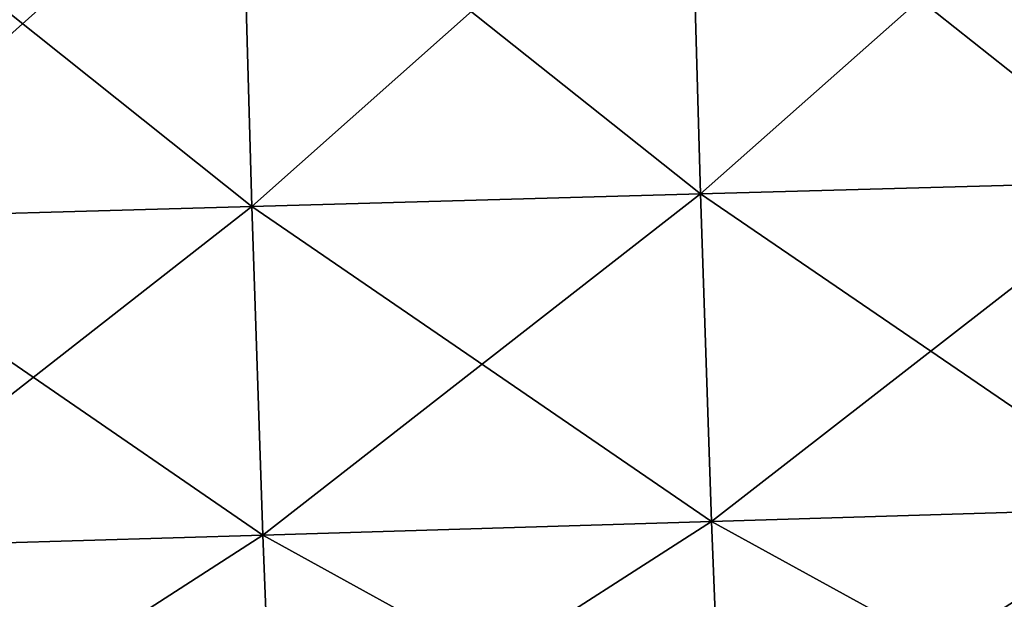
# Model space of a CAD drawing. Header units: millimetres. Extents: x -71 to 126, y -35 to 75.
# Tile 59 of 178: x -5.85 to 0.73, y -12.34 to -8.46. Entities that reach past the tile are written whole.
import ezdxf

# ---------------------------------------------------------------- set-up
doc = ezdxf.new("R2010")
doc.units = ezdxf.units.MM
doc.header["$LTSCALE"] = 52.536866
doc.layers.add('12', color=7, linetype='CONTINUOUS')
doc.layers.add('417', color=7, linetype='CONTINUOUS')

msp = doc.modelspace()

# ---------------------------------------------------------------- linework, layer by layer
at = {"layer": '12', "linetype": 'Continuous'}
for points in [[(1.7014, -9.5423, -85.7643), (-1.3717, -7.1057, -87.315), (1.6304, -7.0299, -87.3205), (1.7014, -9.5423, -85.7643)], [(-1.3004, -9.6262, -85.7537), (-4.3737, -7.1814, -87.3095), (-1.3717, -7.1057, -87.315), (-1.3004, -9.6262, -85.7537)], [(-1.3004, -9.6262, -85.7537), (-1.3717, -7.1057, -87.315), (1.7014, -9.5423, -85.7643), (-1.3004, -9.6262, -85.7537)], [(-4.3022, -9.7102, -85.7431), (-7.3758, -7.2572, -87.304), (-4.3737, -7.1814, -87.3095), (-4.3022, -9.7102, -85.7431)], [(-4.3022, -9.7102, -85.7431), (-4.3737, -7.1814, -87.3095), (-1.3004, -9.6262, -85.7537), (-4.3022, -9.7102, -85.7431)], [(-7.3041, -9.7942, -85.7325), (-7.3758, -7.2572, -87.304), (-4.3022, -9.7102, -85.7431), (-7.3041, -9.7942, -85.7325)], [(1.7742, -11.7256, -83.7727), (-1.3004, -9.6262, -85.7537), (1.7014, -9.5423, -85.7643), (1.7742, -11.7256, -83.7727)], [(-1.2273, -11.8168, -83.7556), (-4.3022, -9.7102, -85.7431), (-1.3004, -9.6262, -85.7537), (-1.2273, -11.8168, -83.7556)], [(-1.2273, -11.8168, -83.7556), (-1.3004, -9.6262, -85.7537), (1.7742, -11.7256, -83.7727), (-1.2273, -11.8168, -83.7556)], [(-4.2289, -11.9079, -83.7385), (-7.3041, -9.7942, -85.7325), (-4.3022, -9.7102, -85.7431), (-4.2289, -11.9079, -83.7385)], [(-4.2289, -11.9079, -83.7385), (-4.3022, -9.7102, -85.7431), (-1.2273, -11.8168, -83.7556), (-4.2289, -11.9079, -83.7385)], [(-7.2305, -11.999, -83.7214), (-7.3041, -9.7942, -85.7325), (-4.2289, -11.9079, -83.7385), (-7.2305, -11.999, -83.7214)], [(1.8465, -13.5057, -81.4137), (-1.2273, -11.8168, -83.7556), (1.7742, -11.7256, -83.7727), (1.8465, -13.5057, -81.4137)], [(-1.1548, -13.6027, -81.3889), (-4.2289, -11.9079, -83.7385), (-1.2273, -11.8168, -83.7556), (-1.1548, -13.6027, -81.3889)], [(-1.1548, -13.6027, -81.3889), (-1.2273, -11.8168, -83.7556), (1.8465, -13.5057, -81.4137), (-1.1548, -13.6027, -81.3889)], [(-4.1562, -13.6996, -81.3641), (-7.2305, -11.999, -83.7214), (-4.2289, -11.9079, -83.7385), (-4.1562, -13.6996, -81.3641)], [(-4.1562, -13.6996, -81.3641), (-4.2289, -11.9079, -83.7385), (-1.1548, -13.6027, -81.3889), (-4.1562, -13.6996, -81.3641)], [(-7.1575, -13.7966, -81.3393), (-7.2305, -11.999, -83.7214), (-4.1562, -13.6996, -81.3641), (-7.1575, -13.7966, -81.3393)]]:
    msp.add_3dface(points, dxfattribs=at)
at = {"layer": '417', "linetype": 'Continuous'}
for points in [[(-1.3717, -7.1057, 87.315), (-1.3004, -9.6262, 85.7537), (1.6304, -7.0299, 87.3205), (-1.3717, -7.1057, 87.315)], [(1.6304, -7.0299, 87.3205), (-1.3004, -9.6262, 85.7537), (1.7014, -9.5423, 85.7643), (1.6304, -7.0299, 87.3205)], [(-4.3737, -7.1814, 87.3095), (-4.3022, -9.7102, 85.7431), (-1.3717, -7.1057, 87.315), (-4.3737, -7.1814, 87.3095)], [(-1.3717, -7.1057, 87.315), (-4.3022, -9.7102, 85.7431), (-1.3004, -9.6262, 85.7537), (-1.3717, -7.1057, 87.315)], [(-7.3758, -7.2572, 87.304), (-7.3041, -9.7942, 85.7325), (-4.3737, -7.1814, 87.3095), (-7.3758, -7.2572, 87.304)], [(-4.3737, -7.1814, 87.3095), (-7.3041, -9.7942, 85.7325), (-4.3022, -9.7102, 85.7431), (-4.3737, -7.1814, 87.3095)], [(-1.3004, -9.6262, 85.7537), (-1.2273, -11.8168, 83.7556), (1.7014, -9.5423, 85.7643), (-1.3004, -9.6262, 85.7537)], [(1.7014, -9.5423, 85.7643), (-1.2273, -11.8168, 83.7556), (1.7742, -11.7256, 83.7727), (1.7014, -9.5423, 85.7643)], [(-4.3022, -9.7102, 85.7431), (-4.2289, -11.9079, 83.7385), (-1.3004, -9.6262, 85.7537), (-4.3022, -9.7102, 85.7431)], [(-1.3004, -9.6262, 85.7537), (-4.2289, -11.9079, 83.7385), (-1.2273, -11.8168, 83.7556), (-1.3004, -9.6262, 85.7537)], [(-7.3041, -9.7942, 85.7325), (-7.2305, -11.999, 83.7214), (-4.3022, -9.7102, 85.7431), (-7.3041, -9.7942, 85.7325)], [(-4.3022, -9.7102, 85.7431), (-7.2305, -11.999, 83.7214), (-4.2289, -11.9079, 83.7385), (-4.3022, -9.7102, 85.7431)], [(-1.2273, -11.8168, 83.7556), (-1.1548, -13.6027, 81.3889), (1.7742, -11.7256, 83.7727), (-1.2273, -11.8168, 83.7556)], [(1.7742, -11.7256, 83.7727), (-1.1548, -13.6027, 81.3889), (1.8465, -13.5057, 81.4137), (1.7742, -11.7256, 83.7727)], [(-4.2289, -11.9079, 83.7385), (-4.1562, -13.6996, 81.3641), (-1.2273, -11.8168, 83.7556), (-4.2289, -11.9079, 83.7385)], [(-1.2273, -11.8168, 83.7556), (-4.1562, -13.6996, 81.3641), (-1.1548, -13.6027, 81.3889), (-1.2273, -11.8168, 83.7556)], [(-7.2305, -11.999, 83.7214), (-7.1575, -13.7966, 81.3393), (-4.2289, -11.9079, 83.7385), (-7.2305, -11.999, 83.7214)], [(-4.2289, -11.9079, 83.7385), (-7.1575, -13.7966, 81.3393), (-4.1562, -13.6996, 81.3641), (-4.2289, -11.9079, 83.7385)]]:
    msp.add_3dface(points, dxfattribs=at)

doc.saveas('drawing.dxf')
